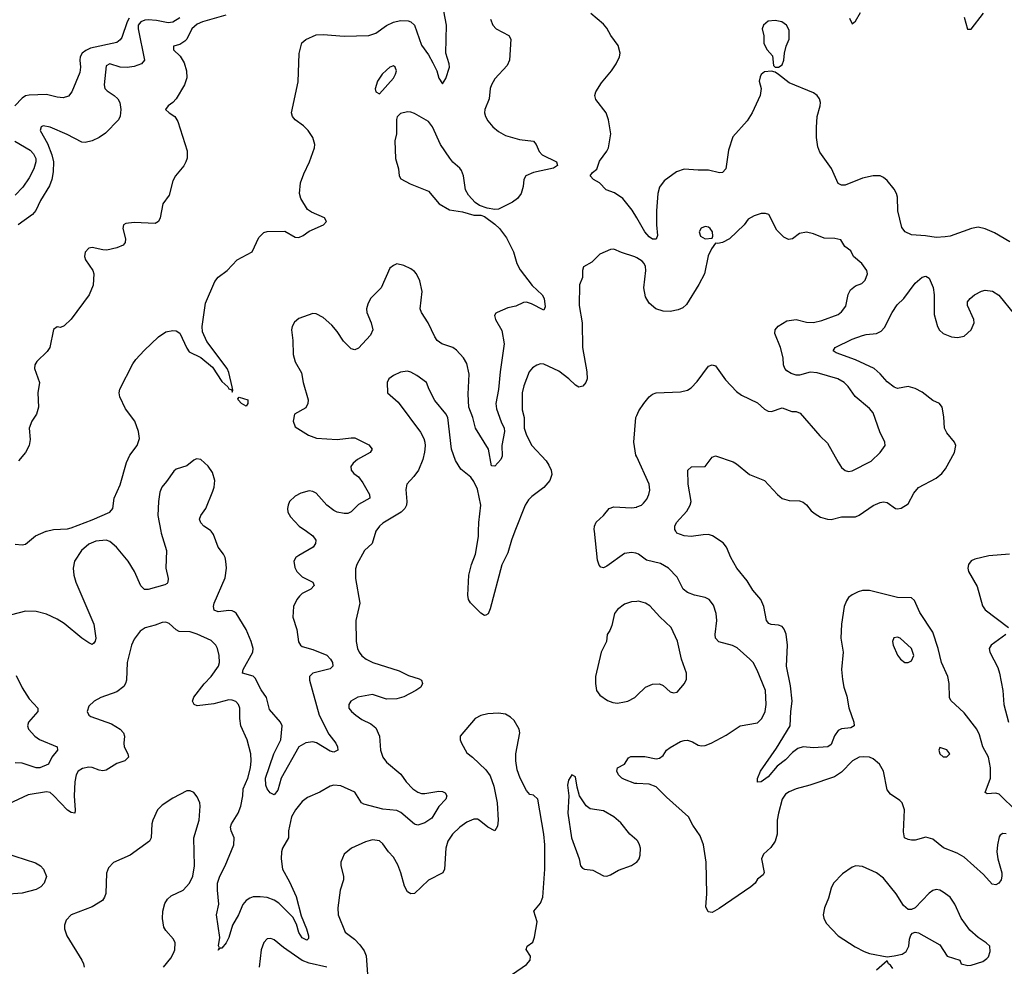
# Model space of a CAD drawing. Header units: inches. Extents: x 1771504 to 1971212, y 471788 to 643615.
# Tile 196 of 256: x 1786476 to 1792099, y 607516 to 612922. Entities that reach past the tile are written whole.
import ezdxf

# ---------------------------------------------------------------- set-up
doc = ezdxf.new("R2010")
doc.units = ezdxf.units.IN
doc.header["$MEASUREMENT"] = 0
for name, color, linetype in [('B7680', 7, 'Continuous'), ('B7681', 7, 'Continuous'), ('B7690', 7, 'Continuous'), ('B7691', 7, 'Continuous')]:
    doc.layers.add(name, color=color, linetype=linetype)

msp = doc.modelspace()

# ---------------------------------------------------------------- linework, layer by layer
at = {"layer": 'B7680', "color": 5}
for points, elevation in [([(1788509.7, 610000), (1788489.3, 609930.7), (1788444.4, 609890), (1788402, 609810), (1788394.6, 609785.4), (1788394, 609730), (1788419, 609590), (1788396, 609490), (1788397.4, 609370), (1788405.7, 609330), (1788414.9, 609310), (1788429.4, 609289.4), (1788454.4, 609270), (1788493, 609250), (1788642.8, 609202.8), (1788697.2, 609177.2), (1788758, 609158), (1788770.7, 609150), (1788777.3, 609130), (1788767.3, 609110), (1788739.1, 609090), (1788670, 609054.5), (1788630, 609043.5), (1788570, 609041.5), (1788490, 609068.8), (1788407.6, 609052.4), (1788368, 609030), (1788356.3, 609010), (1788356.3, 608990), (1788370.6, 608970), (1788395.5, 608950), (1788430, 608926), (1788480.5, 608900.5), (1788510, 608877.1), (1788530.2, 608830.2), (1788536.9, 608750), (1788550.2, 608710), (1788570, 608682.2), (1788653.4, 608613.4), (1788682.8, 608570), (1788721.3, 608530), (1788750, 608510.2), (1788770, 608503.2), (1788790, 608501.7), (1788870, 608516.5), (1788890, 608513.8), (1788906, 608506), (1788915.8, 608490), (1788908.8, 608470), (1788870, 608427.8), (1788830, 608362), (1788790, 608334.4), (1788750, 608321.1), (1788730, 608328.3), (1788653.3, 608393.3), (1788630, 608404.6), (1788550, 608413.3), (1788442.3, 608442.3), (1788428.7, 608450), (1788389.7, 608510), (1788310, 608546.8), (1788270, 608551), (1788250, 608545.4), (1788190, 608511.1), (1788120.2, 608479.8), (1788090, 608456.2), (1788052, 608410), (1788028.7, 608370), (1788010.4, 608290), (1788010.5, 608250), (1787977.8, 608190), (1787971.5, 608170), (1787969.2, 608129.2), (1787976.5, 608070), (1788017.6, 607997.6), (1788054.3, 607914.3), (1788084.3, 607804.3), (1788114.7, 607730), (1788125.7, 607690), (1788125.8, 607674.2), (1788115.4, 607664.6), (1788090, 607678.9), (1788070, 607709.6), (1788056.2, 607756.2), (1788036.7, 607796.7), (1787956.2, 607876.2), (1787930, 607893.2), (1787890, 607907.8), (1787850, 607913), (1787810, 607911.7), (1787790, 607905.6), (1787770, 607892.3), (1787751.3, 607868.7), (1787725.7, 607810), (1787691.4, 607750), (1787670, 607680.7), (1787655.9, 607650), (1787630, 607618.4), (1787620.5, 607619.5), (1787610, 607608.7), (1787618, 607622), (1787612.3, 607632.3), (1787618.9, 607681.1), (1787599.8, 607810), (1787613.4, 607870), (1787605.7, 607950), (1787606.6, 607990), (1787618.9, 608030), (1787649.2, 608090), (1787699.2, 608210), (1787700.2, 608250), (1787682.9, 608290), (1787679.8, 608310), (1787684.9, 608330), (1787722.9, 608390), (1787739.5, 608430), (1787751.2, 608490), (1787751.5, 608530), (1787778.5, 608590), (1787793.9, 608650), (1787798.9, 608690), (1787795.8, 608730), (1787774.7, 608810), (1787739.1, 608890), (1787732.4, 608930), (1787733.7, 608990), (1787725.6, 609010), (1787710, 609027.3), (1787690, 609035.4), (1787670, 609036.8), (1787584.4, 609015.6), (1787490, 609003.8), (1787471.8, 609011.8), (1787462.9, 609030), (1787470, 609052.8), (1787530, 609128.5), (1787569, 609170), (1787610.8, 609230), (1787616.4, 609250), (1787616, 609290), (1787606.6, 609330), (1787595.8, 609350), (1787570, 609376.3), (1787490, 609413.3), (1787450, 609425.7), (1787387.4, 609427.4), (1787370, 609436.9), (1787330, 609473.6), (1787310, 609480.7), (1787290, 609479.5), (1787250, 609463.6), (1787191.8, 609448.2), (1787163.8, 609430), (1787130, 609383.7), (1787114.6, 609350), (1787089.1, 609250), (1787085.3, 609150), (1787080.3, 609130), (1787070, 609113.6), (1787030, 609083.9), (1786938.8, 609050), (1786901, 609030), (1786870, 609002), (1786862, 608970), (1786870.8, 608950), (1786881.7, 608941.7), (1787000.5, 608900.5), (1787050, 608870.3), (1787068.7, 608850), (1787074.3, 608830), (1787070.3, 608790), (1787072.9, 608770), (1787092.9, 608730), (1787097, 608710), (1787076.3, 608690), (1787030, 608674.2), (1786970, 608635.5), (1786950, 608632.3), (1786930, 608635.9), (1786890, 608651.3), (1786870, 608653.8), (1786833.9, 608646.1), (1786810, 608631), (1786797.8, 608610), (1786790.1, 608569.9), (1786786.3, 608490), (1786793.1, 608406.9), (1786790.3, 608389.7), (1786770, 608394.3), (1786750, 608407.7), (1786670, 608492.1), (1786650, 608508.2), (1786630, 608512.6), (1786525.2, 608494.8), (1786410, 608442.2)], 540), ([(1787281.7, 610000), (1787283.5, 609990), (1787315, 609890), (1787310.2, 609790), (1787324.6, 609730), (1787322.9, 609710), (1787317.6, 609702.4), (1787305.7, 609694.3), (1787210, 609667.2), (1787188.6, 609668.6), (1787167.7, 609687.7), (1787131.1, 609770), (1787096, 609830), (1787028.6, 609910), (1786990, 609942.4), (1786970, 609949.8), (1786910, 609944.3), (1786870, 609927.5), (1786828.5, 609890), (1786789.1, 609830), (1786780.7, 609790), (1786784.5, 609750), (1786795.9, 609710), (1786900.2, 609470), (1786910.2, 609390), (1786907.4, 609372.6), (1786899.6, 609360.4), (1786890, 609353.6), (1786870, 609362.3), (1786830, 609389), (1786730, 609472.7), (1786690, 609498.2), (1786630, 609526.4), (1786570, 609541.4), (1786510, 609543.1), (1786430, 609523)], 520), ([(1786450, 609926.1), (1786490, 609922.4), (1786510, 609927.3), (1786566.4, 609973.6), (1786626.3, 610000)], 480), ([(1788114.4, 610000), (1788150, 609974.9), (1788167.4, 609950), (1788166, 609930), (1788152, 609910), (1788070, 609861.7), (1788054, 609850), (1788041.1, 609830), (1788046.6, 609793.4), (1788058.9, 609770), (1788090, 609740.7), (1788150.3, 609710), (1788157.6, 609690), (1788138, 609670), (1788090, 609643.9), (1788073.1, 609630), (1788059.5, 609610), (1788039.5, 609570), (1788035.3, 609510), (1788058.8, 609438.8), (1788068.9, 609368.9), (1788080.3, 609350), (1788090, 609341.7), (1788150, 609325.2), (1788230, 609292.4), (1788251.3, 609270), (1788261.7, 609250), (1788264.4, 609230), (1788250, 609214), (1788150.2, 609189.8), (1788131.8, 609170), (1788131.3, 609150), (1788186.9, 608950), (1788241.4, 608841.4), (1788281.3, 608790), (1788290.3, 608770), (1788292.4, 608750), (1788270, 608739.6), (1788250, 608743.5), (1788171.3, 608791.3), (1788150, 608798.2), (1788110, 608791.9), (1788070.3, 608770), (1787968.8, 608590), (1787950, 608521.6), (1787930, 608495.3), (1787906, 608506), (1787888.7, 608528.7), (1787881.2, 608550), (1787880.4, 608590), (1787927.4, 608730), (1787967.5, 608810), (1787974.8, 608890), (1787966.3, 608910), (1787901.8, 608981.8), (1787885.4, 609050), (1787854.9, 609094.9), (1787821.2, 609161.2), (1787810, 609172.9), (1787748.3, 609190), (1787752.8, 609210), (1787806.8, 609310), (1787808.7, 609330), (1787798.5, 609370), (1787770, 609439.8), (1787711.6, 609531.6), (1787700.8, 609540.8), (1787690, 609546.8), (1787670, 609548.1), (1787610, 609540.6), (1787586.8, 609550), (1787582.3, 609570), (1787586.9, 609590), (1787650, 609734), (1787656.5, 609790), (1787653.6, 609830), (1787649.8, 609850), (1787639.2, 609870), (1787609.9, 609909.9), (1787582.7, 609982.7), (1787569, 610000)], 520), ([(1789304, 610000), (1789284.3, 609950), (1789263.8, 609876.2), (1789230, 609809.5), (1789163.4, 609556.6), (1789151.2, 609528.8), (1789138, 609522), (1789130, 609519.7), (1789110, 609533), (1789050.8, 609590.8), (1789039.7, 609610), (1789034.6, 609634.6), (1789040.7, 609750), (1789056.8, 609810), (1789079.5, 609870), (1789095.9, 609970), (1789096.7, 610000)], 540), ([(1790000, 609872.9), (1789994.6, 609874.6), (1789970, 609878.6), (1789930, 609872.4), (1789830, 609801.1), (1789810, 609792), (1789795.1, 609795.1), (1789786, 609806), (1789775.8, 609835.8), (1789758.3, 610000)], 540), ([(1790000, 609599.8), (1789970, 609598), (1789930, 609583.5), (1789890, 609554), (1789872.9, 609530), (1789858.5, 609461.5), (1789847.1, 609432.9), (1789830.7, 609410), (1789828, 609370), (1789797.1, 609310), (1789764.9, 609170), (1789764, 609130), (1789770.7, 609090.7), (1789790, 609064.7), (1789833.4, 609033.4), (1789862.5, 609022.5), (1789890, 609019.1), (1789930, 609026), (1789950, 609030.4), (1789988.2, 609051.8), (1790000, 609063)], 560), ([(1786456.8, 609176.8), (1786490, 609106.7), (1786530, 609043.8), (1786579.5, 608990), (1786579.5, 608970), (1786526, 608910), (1786520.9, 608890), (1786526.3, 608870), (1786562.3, 608830), (1786590, 608811.1), (1786690.5, 608770), (1786692.7, 608750), (1786658.9, 608710), (1786641.3, 608670), (1786590.6, 608650), (1786570, 608648.7), (1786490, 608675.6), (1786450, 608678.3)], 520), ([(1789289.7, 607470.3), (1789370, 607525.5), (1789391.8, 607550), (1789392.8, 607572.8), (1789369.3, 607610.7), (1789374, 607630), (1789405.6, 607654.4), (1789417, 607683), (1789431.1, 607770), (1789411.6, 607830), (1789450, 607877.1), (1789463.5, 607910), (1789475.8, 608070), (1789475.6, 608210), (1789469.7, 608269.7), (1789434.7, 608470), (1789410, 608494), (1789390, 608497), (1789370, 608519.3), (1789335.1, 608590), (1789317.7, 608637.7), (1789309.6, 608690), (1789309.6, 608730), (1789333.2, 608850), (1789329.2, 608870), (1789299.6, 608919.6), (1789278.7, 608938.7), (1789250, 608955.1), (1789210, 608961.6), (1789150, 608957.6), (1789110, 608947.6), (1789077.3, 608930), (1788991.3, 608830), (1788991, 608810), (1788998.8, 608790), (1789030, 608734.8), (1789062.8, 608710), (1789137.7, 608637.7), (1789163.1, 608603.1), (1789184.7, 608544.7), (1789202.3, 608450), (1789208.7, 608350), (1789204.7, 608315.3), (1789190, 608289.4), (1789150, 608309.6), (1789100.9, 608350), (1789090, 608355.4), (1789070, 608356), (1789030, 608339.1), (1788990.4, 608310), (1788947.4, 608270), (1788920.9, 608230), (1788910.3, 608190), (1788902, 608070), (1788892.4, 608050), (1788810, 608007.6), (1788730, 607932.3), (1788710, 607928.7), (1788690, 607941.2), (1788673.7, 607973.7), (1788653.5, 608050), (1788636, 608096), (1788610, 608139.5), (1788582, 608170), (1788550, 608216), (1788530, 608232), (1788490, 608237.6), (1788450, 608227.3), (1788371, 608190), (1788330, 608155.3), (1788310.7, 608110), (1788310.6, 608090), (1788325.5, 608030), (1788325.5, 608010), (1788306, 607950), (1788292.7, 607850), (1788294.4, 607810), (1788335.5, 607710), (1788387.3, 607670), (1788418.7, 607638.7), (1788443.7, 607603.7), (1788455.3, 607575.3), (1788462.6, 607470)], 560), ([(1790000, 608559.4), (1789990, 608559.8), (1789930, 608582.3), (1789914.5, 608590), (1789895.1, 608610), (1789886, 608630), (1789889.2, 608650), (1789929.6, 608670.4), (1789953.8, 608706.2), (1789966.5, 608713.5), (1790000, 608714)], 540), ([(1790000, 608235.7), (1789960.9, 608270), (1789910, 608335.1), (1789869.4, 608370), (1789810, 608403.6), (1789734.8, 608414.8), (1789711.8, 608431.8), (1789673.2, 608490), (1789659, 608539), (1789650, 608598), (1789630, 608608.7), (1789610, 608578), (1789604, 608550), (1789611.3, 608490), (1789606.8, 608390), (1789628.2, 608250), (1789670.7, 608130), (1789678.8, 608090), (1789690, 608076), (1789702, 608070), (1789750, 608065.5), (1789810, 608032.7), (1789830, 608030.5), (1789850, 608038), (1789895.4, 608064.6), (1789970, 608090.5), (1789999.5, 608110), (1790000, 608110.7)], 560), ([(1787297.2, 607510), (1787338.5, 607561.5), (1787355.1, 607590), (1787361.6, 607610), (1787364.5, 607650), (1787355.1, 607670), (1787310, 607719.5), (1787299.5, 607739.5), (1787291.2, 607788.8), (1787294.3, 607830), (1787305.4, 607874.6), (1787320.1, 607899.9), (1787341.3, 607918.7), (1787410, 607950.5), (1787446, 607990), (1787465.4, 608030), (1787474.7, 608090), (1787469.8, 608250.2), (1787500.7, 608350), (1787507.3, 608430), (1787504.5, 608450), (1787490, 608484), (1787470, 608509.2), (1787450, 608517.2), (1787430, 608517.2), (1787350, 608475.1), (1787290, 608436), (1787262.8, 608410), (1787236.3, 608350), (1787230.6, 608330), (1787227.7, 608250), (1787217.3, 608230), (1787107.3, 608150), (1787011.3, 608108.7), (1786982.5, 608077.5), (1786971.7, 608048.3), (1786967.8, 607932.3), (1786960.3, 607910), (1786948, 607892), (1786890, 607856), (1786770.7, 607810), (1786741.4, 607778.6), (1786732.7, 607750), (1786732.7, 607730), (1786744.9, 607690), (1786830.4, 607550), (1786840.4, 607530), (1786843.8, 607510)], 560), ([(1786390, 608164.2), (1786566.8, 608106.8), (1786594, 608090), (1786612, 608070), (1786628.4, 608028.4), (1786615.6, 607990), (1786597, 607970), (1786570, 607955.1), (1786490, 607933.6), (1786390, 607925.7)], 540), ([(1788230, 607510.4), (1788130, 607532.8), (1788088.6, 607548.6), (1787982.2, 607622.2), (1787930, 607666), (1787910, 607674), (1787890, 607671.8), (1787870, 607652.3), (1787854.9, 607610), (1787843.6, 607510)], 560)]:
    msp.add_lwpolyline(points, dxfattribs=dict(at, elevation=elevation))
at = {"layer": 'B7681', "color": 5}
for points, elevation in [([(1787100.5, 612930), (1787090.6, 612910), (1787058.9, 612821.1), (1787050, 612807.7), (1787030, 612792.2), (1786880.4, 612759.6), (1786853.1, 612746.9), (1786833.1, 612730), (1786821.4, 612710), (1786818.7, 612690), (1786823.1, 612650), (1786819.8, 612620.2), (1786774.3, 612510), (1786755.2, 612484.8), (1786724.7, 612475.3), (1786690, 612479), (1786630, 612494.4), (1786530, 612491), (1786510, 612486.5), (1786490, 612474.2), (1786449, 612430)], 540), ([(1787390, 612931.9), (1787350, 612907.4), (1787323.3, 612903.3), (1787257.5, 612917.5), (1787210, 612920.4), (1787190, 612918.8), (1787167.1, 612910), (1787152.4, 612890), (1787151.7, 612870), (1787188.5, 612691.5), (1787172.3, 612670), (1787130, 612655.6), (1787090, 612648.7), (1787050, 612650.8), (1786990, 612670.1), (1786970, 612658.7), (1786957.9, 612550), (1786962.2, 612530), (1786975.4, 612515.4), (1787015.9, 612490), (1787036.8, 612470), (1787048, 612450), (1787054.1, 612410), (1787049.2, 612370.8), (1787040.8, 612350), (1786966, 612274), (1786930, 612249.3), (1786890, 612230.2), (1786850, 612221.6), (1786830, 612223.5), (1786746.5, 612266.5), (1786650, 612308.4), (1786610, 612314.9), (1786599.5, 612310), (1786592.8, 612290), (1786635, 612215), (1786659.5, 612150), (1786668.2, 612110), (1786667.4, 612052.6), (1786660.5, 612010), (1786646.6, 611973.4), (1786595, 611890), (1786567.9, 611832.1), (1786550, 611809), (1786466.6, 611750)], 520), ([(1787653, 612947), (1787519.3, 612910), (1787490, 612897), (1787458.9, 612870), (1787430, 612811.3), (1787419.8, 612800.2), (1787390, 612780.3), (1787353.6, 612770), (1787354, 612750), (1787393.2, 612713.2), (1787414.7, 612674.7), (1787429.4, 612630), (1787429.9, 612590), (1787417.8, 612550), (1787370, 612470.6), (1787350, 612448.9), (1787323.7, 612430), (1787309, 612410), (1787328.8, 612390), (1787361.8, 612370), (1787379.7, 612339.7), (1787432.8, 612172.8), (1787431.8, 612131.8), (1787424.6, 612110), (1787412.6, 612087.4), (1787365.9, 612030), (1787350, 612002.6), (1787330, 611920.5), (1787293, 611870), (1787277.4, 611790), (1787269.3, 611770), (1787250, 611757.1), (1787130, 611764.6), (1787081.7, 611758.3), (1787069.5, 611750), (1787064.2, 611730), (1787079.5, 611670), (1787079.3, 611650), (1787066.6, 611633.4), (1787030, 611619.1), (1786973.4, 611606.6), (1786950, 611606.7), (1786890, 611620.4), (1786870, 611617.1), (1786850, 611594), (1786846, 611570), (1786852.6, 611550), (1786893.7, 611490), (1786899.7, 611470), (1786894.7, 611405.2), (1786873, 611350), (1786770, 611211.4), (1786730, 611172.7), (1786710, 611164.9), (1786690, 611167), (1786670, 611153.4), (1786647.3, 611050), (1786633.2, 611026.8), (1786573.7, 610970), (1786561.6, 610950), (1786560.9, 610930), (1786589.6, 610850), (1786578.7, 610790), (1786583.7, 610710), (1786572.3, 610670), (1786546, 610630), (1786529.3, 610590), (1786536.5, 610523.5), (1786529.3, 610490.7), (1786509, 610450), (1786470, 610402.8)], 480), ([(1786626.3, 610000), (1786630, 610001.6), (1786670, 610011.2), (1786750, 610014.9), (1786770, 610020.1), (1786890, 610065.6), (1786990.2, 610110), (1787007.6, 610130), (1787015.6, 610190), (1787050, 610265.6), (1787086.2, 610393.8), (1787105.9, 610434.1), (1787147.3, 610490), (1787159.9, 610530), (1787155.4, 610570), (1787134.1, 610630), (1787079.8, 610699.8), (1787047.4, 610767.4), (1787044.3, 610790), (1787047.9, 610812.1), (1787122.6, 610957.4), (1787139.2, 610980.8), (1787186.5, 611033.5), (1787269.7, 611110.3), (1787310, 611139), (1787350, 611147.4), (1787370, 611144.9), (1787390, 611131.5), (1787430, 611045.1), (1787444.7, 611024.7), (1787510, 610991.9), (1787577.9, 610937.9), (1787630, 610855.9), (1787664.3, 610824.3), (1787670, 610813.3), (1787687.2, 610807.2), (1787690, 610795.3), (1787693.5, 610806.5), (1787690, 610824.7), (1787670, 610906.8), (1787660.3, 610930), (1787544.3, 611084.3), (1787519.5, 611139.5), (1787518.6, 611170), (1787537, 611303), (1787590, 611427.4), (1787609.3, 611450.7), (1787661.8, 611490), (1787718.5, 611550), (1787803.3, 611596.7), (1787842.5, 611677.5), (1787870, 611706.6), (1787890, 611712.6), (1787990, 611714.5), (1788050, 611680.7), (1788070, 611678.9), (1788095, 611690), (1788130, 611714), (1788210.2, 611749.8), (1788228.2, 611770), (1788216.4, 611790), (1788142.1, 611822.1), (1788118.9, 611838.9), (1788080.9, 611900.9), (1788073.2, 611930), (1788079.1, 611990), (1788098.4, 612041.6), (1788131.7, 612110), (1788160.2, 612190), (1788161.2, 612210), (1788149.3, 612250), (1788124, 612290), (1788096.7, 612316.7), (1788049.1, 612350), (1788034, 612370), (1788027.9, 612390), (1788067.1, 612567.1), (1788071.4, 612728.6), (1788087.4, 612790), (1788110, 612809.7), (1788170, 612836.5), (1788210, 612837.8), (1788328.4, 612828.4), (1788470, 612832.3), (1788510, 612846), (1788570, 612889.1), (1788610, 612907.2), (1788650, 612917.1), (1788695.5, 612915.5), (1788710.6, 612910.6), (1788731.4, 612891.4), (1788770, 612775.8), (1788810, 612721.4), (1788835.7, 612675.7), (1788858.8, 612630), (1788870, 612587.3), (1788890, 612555.6), (1788910, 612586), (1788930.1, 612650), (1788928.4, 612670), (1788909, 612730), (1788914.2, 612890), (1788898.3, 612970)], 480), ([(1789164.5, 612924.5), (1789177.6, 612890), (1789198, 612870), (1789270, 612832.4), (1789280.3, 612810), (1789273.7, 612690), (1789259.3, 612660.7), (1789190, 612584), (1789170.2, 612550), (1789163.8, 612530), (1789158, 612470), (1789133.2, 612410), (1789131.1, 612390), (1789136.3, 612370), (1789150, 612343.6), (1789178.5, 612310), (1789210, 612283.9), (1789250, 612260.7), (1789330, 612236.9), (1789410, 612227.4), (1789426.3, 612210), (1789443.6, 612170), (1789460.3, 612150), (1789541, 612110), (1789547.3, 612090), (1789525.5, 612074.5), (1789410.2, 612049.8), (1789366, 612030), (1789354.9, 612010), (1789351.5, 611970), (1789340.2, 611930), (1789318.7, 611901.3), (1789290, 611880.4), (1789210, 611840.4), (1789190, 611838.7), (1789146.2, 611846.2), (1789101.1, 611861.1), (1789077.4, 611877.4), (1789039.3, 611919.3), (1789021.5, 611950), (1789010.9, 612030.9), (1788999.8, 612059.8), (1788990, 612073.6), (1788948.9, 612108.9), (1788931.8, 612131.8), (1788879.8, 612210), (1788833.4, 612310), (1788810, 612340.4), (1788730, 612386.3), (1788710, 612394.3), (1788690, 612395.8), (1788650, 612386), (1788632.3, 612367.7), (1788627.1, 612352.9), (1788628.2, 612270), (1788617.6, 612230), (1788623.1, 612130), (1788640.3, 612070), (1788643.8, 612030), (1788652.4, 612012.4), (1788705.5, 611985.5), (1788810, 611943.6), (1788871.8, 611870), (1788930, 611835.6), (1789004.9, 611824.9), (1789070, 611806), (1789110, 611806), (1789130, 611797.1), (1789190, 611754.4), (1789215.8, 611730), (1789255.6, 611675.6), (1789295.8, 611595.8), (1789315, 611530), (1789333.5, 611493.5), (1789403.1, 611403.1), (1789459.6, 611350), (1789471.3, 611330), (1789477.4, 611282.6), (1789470, 611263.7), (1789399.8, 611299.8), (1789370, 611308.7), (1789352.5, 611307.5), (1789310, 611285.7), (1789264.2, 611275.8), (1789202, 611250), (1789194.4, 611245.6), (1789188.1, 611231.9), (1789194, 611210), (1789230, 611146.8), (1789243.5, 611070), (1789219.1, 610910), (1789210.1, 610810), (1789195.4, 610730), (1789199.8, 610699.8), (1789225.1, 610625.1), (1789242.6, 610590), (1789245.3, 610570), (1789230.2, 610490), (1789231.6, 610428.4), (1789223.8, 610410), (1789190, 610372.7), (1789170, 610373.2), (1789153.1, 610470), (1789079.8, 610590), (1789064.1, 610650), (1789041.1, 610710), (1789036.6, 610783.4), (1789042.6, 610897.4), (1789030, 610957.7), (1789010.3, 610990.3), (1788970, 611035), (1788949.6, 611050), (1788887.2, 611070), (1788860.7, 611090), (1788846.2, 611110), (1788808.6, 611190), (1788771.1, 611250), (1788763.9, 611270), (1788774, 611370), (1788762, 611430), (1788741.7, 611470), (1788730, 611484.7), (1788710, 611498.3), (1788670, 611518.7), (1788630, 611527.3), (1788610, 611518.4), (1788590, 611502), (1788539.6, 611390), (1788480.2, 611330), (1788463.4, 611296.6), (1788457.1, 611270), (1788458.4, 611250), (1788483.6, 611190), (1788492.3, 611150), (1788479.5, 611120.5), (1788410, 611046.6), (1788390, 611037.4), (1788370, 611042), (1788326, 611086), (1788290, 611141.3), (1788258.3, 611178.3), (1788210, 611220.7), (1788170, 611242.9), (1788150, 611243.6), (1788070, 611216.3), (1788045.5, 611194.5), (1788032.2, 611170), (1788028.9, 611150), (1788035.6, 611090), (1788037.2, 611010), (1788050, 610968), (1788084.9, 610904.9), (1788094.7, 610850), (1788123.2, 610750), (1788121.8, 610730), (1788110, 610705.1), (1788046, 610670), (1788038.7, 610630), (1788050, 610597.3), (1788125.5, 610550), (1788172, 610532), (1788290, 610524.8), (1788370, 610534.7), (1788390, 610533.2), (1788470, 610493.1), (1788488.4, 610470), (1788477.1, 610450), (1788405.7, 610410), (1788381.1, 610390), (1788367.9, 610370), (1788369, 610350), (1788384.9, 610330), (1788410.6, 610310.6), (1788436.3, 610276.3), (1788473.2, 610210), (1788475.3, 610190), (1788410, 610152.4), (1788370, 610112), (1788350, 610102.7), (1788330, 610102.4), (1788290, 610109.8), (1788270, 610118.8), (1788230, 610148.6), (1788170, 610217.1), (1788150, 610227.1), (1788130, 610230.6), (1788081.6, 610218.4), (1788050, 610201.4), (1788017.8, 610170), (1788009, 610150), (1788005.3, 610130), (1788007.8, 610110), (1788022.6, 610082.6), (1788071.7, 610030), (1788114.4, 610000)], 520), ([(1790000, 611790.6), (1789974.7, 611834.7), (1789920.3, 611900.3), (1789873.4, 611933.4), (1789825.2, 611950), (1789787, 611990), (1789753.2, 612010), (1789733.2, 612030), (1789747, 612050), (1789771.1, 612068.9), (1789786.7, 612113.3), (1789830, 612171), (1789838.4, 612190), (1789851.5, 612270), (1789838.7, 612350), (1789825.6, 612390), (1789766.8, 612466.8), (1789759.7, 612490), (1789765.4, 612510), (1789799.5, 612560.5), (1789856.1, 612630), (1789882.4, 612670), (1789901.6, 612710), (1789905, 612730), (1789894.1, 612774.1), (1789851.4, 612831.4), (1789830, 612873.6), (1789810, 612896.3), (1789737.4, 612957.4)], 520), ([(1786449.1, 612229.1), (1786536, 612176), (1786555.8, 612155.8), (1786567.6, 612130), (1786567.9, 612110), (1786556.1, 612070), (1786530, 612019.1), (1786493.9, 611966.1), (1786450, 611919.8)], 540), ([(1790000, 611561.9), (1789990, 611568.4), (1789912.6, 611592.6), (1789870, 611612.3), (1789850, 611609.4), (1789790, 611583.7), (1789743.4, 611536.6), (1789696, 611510), (1789690.7, 611490), (1789690.5, 611449.5), (1789672.8, 611407.2), (1789670.5, 611290.5), (1789688.9, 611190), (1789690.4, 611049.6), (1789715.3, 610910), (1789716, 610870), (1789708.5, 610850), (1789691.3, 610828.7), (1789670, 610823.6), (1789650, 610835.1), (1789612.6, 610870), (1789554.2, 610914.3), (1789470, 610954.3), (1789450, 610956.3), (1789430, 610949.6), (1789405.4, 610934.6), (1789386.3, 610910), (1789354.7, 610830), (1789345.6, 610790), (1789345.7, 610694.3), (1789356.9, 610650), (1789356.8, 610590), (1789370.2, 610550), (1789401.5, 610490), (1789482.4, 610402.4), (1789498.6, 610378.6), (1789511.6, 610350), (1789514.8, 610325.2), (1789502.8, 610290), (1789470.3, 610250), (1789400.3, 610199.7), (1789380.9, 610179.1), (1789363.2, 610150), (1789304, 610000)], 540), ([(1789096.7, 610000), (1789098, 610050), (1789109.2, 610150), (1789090, 610240.5), (1789070, 610285.1), (1789052, 610310), (1788995.7, 610355.7), (1788964.7, 610404.7), (1788942.7, 610470), (1788920.4, 610650), (1788910, 610671.3), (1788847.7, 610747.7), (1788814.5, 610810), (1788799, 610850), (1788744, 610890), (1788710, 610909.3), (1788690, 610915.1), (1788650, 610909.6), (1788610, 610889.6), (1788584.4, 610870), (1788574.9, 610850), (1788576.3, 610790), (1788638.2, 610738.2), (1788765.9, 610565.9), (1788784.2, 610530), (1788788.9, 610510), (1788792.2, 610487.8), (1788788.7, 610451.3), (1788778.4, 610410), (1788752.7, 610350), (1788727.1, 610312.9), (1788687.2, 610270), (1788681.5, 610238.5), (1788687.2, 610170), (1788684.7, 610150), (1788675.6, 610130), (1788655.3, 610110), (1788550, 610046.4), (1788530.1, 610029.9), (1788510, 610000.9), (1788509.7, 610000)], 540), ([(1790000, 610426.2), (1789995.7, 610435.7), (1789982.9, 610510), (1789994.8, 610650), (1790000, 610662.1)], 540), ([(1787569, 610000), (1787565, 610005), (1787527.6, 610030), (1787510, 610047.6), (1787502.4, 610070), (1787509.6, 610090), (1787539.2, 610130), (1787579.5, 610230), (1787587.5, 610252.5), (1787589.6, 610290), (1787576.3, 610336.3), (1787552.2, 610372.2), (1787510, 610409.6), (1787486.7, 610413.3), (1787470, 610407), (1787430, 610374), (1787370, 610355.1), (1787356.1, 610343.9), (1787315.1, 610284.9), (1787287, 610253), (1787276.4, 610223.6), (1787267.9, 610170), (1787265.2, 610090), (1787281.7, 610000)], 520), ([(1789758.3, 610000), (1789757.3, 610010), (1789759.1, 610030), (1789768.3, 610051.7), (1789809.7, 610090), (1789841.6, 610130), (1789870, 610139), (1789970, 610134.7), (1790000, 610138.8)], 540)]:
    msp.add_lwpolyline(points, dxfattribs=dict(at, elevation=elevation))
for points, elevation in [([(1788610, 612657.6), (1788590, 612651.1), (1788570, 612634.3), (1788546, 612610), (1788519.5, 612570), (1788506.6, 612526.6), (1788510.7, 612510.7), (1788530, 612498), (1788610, 612588.9), (1788621.7, 612610), (1788627.8, 612630), (1788620.9, 612650)], 520), ([(1787770, 610715.1), (1787742.9, 610730), (1787724.2, 610750), (1787722.5, 610757.5), (1787730, 610766), (1787778.4, 610750), (1787779.5, 610730)], 480)]:
    msp.add_lwpolyline(points, close=True, dxfattribs=dict(at, elevation=elevation))
at = {"layer": 'B7690', "color": 5}
for points, elevation in [([(1792170, 608399.8), (1792070, 608498.5), (1792050, 608503.9), (1792001.6, 608501.6), (1791990, 608509.2), (1792020.4, 608590), (1792020.6, 608650), (1792008.2, 608710), (1791975.7, 608770), (1791957.3, 608837.3), (1791941.8, 608870), (1791870, 608962.8), (1791793.4, 609033.4), (1791786.2, 609050), (1791785, 609130), (1791776.6, 609170), (1791740.8, 609250), (1791721.8, 609330), (1791690, 609423.1), (1791617.2, 609537.2), (1791585.3, 609605.3), (1791570, 609620.4), (1791490, 609621.4), (1791330, 609661.2), (1791290, 609661.9), (1791264.8, 609655.2), (1791230, 609637.8), (1791210, 609621.7), (1791197.2, 609602.8), (1791184.8, 609570), (1791168.7, 609470), (1791165.5, 609390), (1791179.3, 609310), (1791170.2, 609210), (1791174.1, 609154.1), (1791182, 609110), (1791199.1, 609059.1), (1791211.7, 608991.7), (1791238.9, 608910), (1791241.6, 608890), (1791222, 608878), (1791170, 608871.1), (1791150, 608862), (1791128.4, 608831.6), (1791110, 608781.6), (1791091.6, 608768.4), (1791010, 608763.6), (1790950, 608769), (1790920.6, 608759.4), (1790890, 608736.1), (1790850, 608694.2), (1790801.2, 608658.8), (1790750, 608598.5), (1790710, 608569.6), (1790690, 608568), (1790689.2, 608589.2), (1790707.1, 608630), (1790797.7, 608762.3), (1790876.7, 608890), (1790879.9, 608970), (1790887.6, 609030), (1790877.2, 609117.2), (1790855.2, 609230), (1790860.8, 609350), (1790852.5, 609412.5), (1790841.8, 609441.8), (1790830, 609456.9), (1790810, 609464), (1790767.6, 609467.6), (1790754.3, 609474.3), (1790740.7, 609490), (1790726.6, 609570), (1790708.3, 609610), (1790663.5, 609663.5), (1790630, 609717.2), (1790570.8, 609790), (1790536.9, 609850), (1790512.8, 609910), (1790493.4, 609933.4), (1790433.5, 609973.5), (1790410, 609981.1), (1790379.2, 609980.8), (1790310, 609969.7), (1790270, 609975.1), (1790229.4, 609990), (1790223.7, 610000)], 520), ([(1790000, 608714), (1790045.3, 608714.7), (1790110, 608700.2), (1790130, 608705.2), (1790150, 608720.3), (1790170.8, 608749.2), (1790190, 608765.7), (1790250, 608799.5), (1790270, 608806), (1790290, 608806.3), (1790317.6, 608797.6), (1790350, 608779.5), (1790370, 608774), (1790390, 608777), (1790425.2, 608790), (1790510, 608836.4), (1790590, 608888.7), (1790690, 608907), (1790715.1, 608930), (1790734, 608970), (1790738.3, 609010), (1790734.7, 609090), (1790687, 609207), (1790664.2, 609250), (1790646, 609270), (1790573.8, 609333.8), (1790547.1, 609347.1), (1790469.2, 609369.2), (1790449.9, 609389.9), (1790447.2, 609410), (1790457.7, 609490), (1790454.2, 609530), (1790438.3, 609578.3), (1790414, 609610), (1790390, 609621.8), (1790330, 609634.4), (1790289.6, 609650), (1790266, 609670), (1790230, 609738.7), (1790180.5, 609790), (1790135.6, 609815.6), (1790055.7, 609835.7), (1790010, 609869.7), (1790000, 609872.9)], 540), ([(1792129.7, 609869.7), (1792010, 609860.4), (1791930, 609841.4), (1791910, 609831.9), (1791893.8, 609810), (1791890.3, 609790), (1791894.9, 609770), (1791944.8, 609684.8), (1791975.1, 609575.1), (1791990, 609550.7), (1792122.8, 609450)], 520), ([(1790000, 609063), (1790049.3, 609110), (1790090, 609126.4), (1790130, 609128), (1790150, 609119.1), (1790190, 609083.8), (1790210, 609077.6), (1790230, 609082), (1790273.6, 609130), (1790283.9, 609156.1), (1790283.6, 609190), (1790255.1, 609270), (1790233.1, 609373.1), (1790196.3, 609450), (1790131.5, 609511.5), (1790075.2, 609575.2), (1790049.3, 609590), (1790010, 609600.4), (1790000, 609599.8)], 560), ([(1792107.3, 609410), (1792024.9, 609350), (1792012.7, 609330), (1792015.8, 609310), (1792061.4, 609221.4), (1792071.4, 609190), (1792091.4, 609090), (1792096.6, 609010), (1792123.7, 608910)], 520), ([(1792110, 608271.3), (1792090, 608274.5), (1792075.2, 608264.8), (1792070, 608255.3), (1792059.5, 608210), (1792056.5, 608170), (1792062, 608130), (1792084.9, 608050), (1792085.7, 608030), (1792080.3, 608010), (1792068.8, 607991.2), (1792050, 607980.7), (1792030, 607985.6), (1791979.6, 608039.6), (1791870, 608139.3), (1791830, 608162), (1791751.9, 608191.9), (1791690, 608242.7), (1791650, 608252.3), (1791590, 608237), (1791570, 608237), (1791550, 608239.3), (1791530, 608249.2), (1791522.9, 608282.9), (1791529.5, 608410), (1791515.1, 608450), (1791503.3, 608463.3), (1791450, 608498), (1791430, 608522.7), (1791408.5, 608630), (1791386.9, 608670), (1791350, 608701.2), (1791329.8, 608709.8), (1791292.6, 608712.6), (1791270, 608709.8), (1791232.6, 608690), (1791170, 608623.5), (1791130, 608597.2), (1790989.3, 608550.7), (1790910, 608529.8), (1790870, 608512.3), (1790850, 608498), (1790830, 608469.4), (1790808.6, 608390), (1790801.4, 608350), (1790801.2, 608270), (1790791, 608230), (1790766.5, 608193.5), (1790723.8, 608156.2), (1790712.8, 608130), (1790727.7, 608052.3), (1790721.1, 608038.9), (1790690, 608013.2), (1790675.5, 607990), (1790650.6, 607970), (1790470, 607845.1), (1790430, 607823.7), (1790407.3, 607827.3), (1790394.8, 607854.8), (1790400.9, 607930), (1790397.2, 608110), (1790380.5, 608210), (1790361.7, 608261.7), (1790321.1, 608321.1), (1790295.1, 608370), (1790170, 608481.2), (1790110, 608541.6), (1790070, 608556.5), (1790000, 608559.4)], 540), ([(1790000, 608110.7), (1790014.7, 608130), (1790019.7, 608150), (1790020.5, 608190), (1790016.2, 608210), (1790006.6, 608230), (1790000, 608235.7)], 560), ([(1791463.3, 607503.3), (1791450, 607522), (1791438, 607530), (1791430, 607546), (1791370, 607493.2)], 560)]:
    msp.add_lwpolyline(points, dxfattribs=dict(at, elevation=elevation))
for points, elevation in [([(1791490, 609396.2), (1791468.3, 609391.7), (1791460.7, 609370), (1791464, 609350), (1791490, 609292), (1791506, 609270), (1791531.1, 609251.1), (1791550, 609251), (1791570, 609261), (1791582.7, 609290), (1791569, 609330), (1791504, 609390)], 540), ([(1791730, 608766), (1791726, 608750), (1791731.3, 608730), (1791750, 608711.3), (1791770, 608711.3), (1791788.7, 608730), (1791770, 608752.7)], 540), ([(1791250.3, 608089.7), (1791230, 608082.4), (1791175.9, 608044.1), (1791124.2, 607990), (1791110, 607962.7), (1791095.5, 607904.5), (1791071.8, 607850), (1791063.8, 607810), (1791067.7, 607790), (1791082.3, 607762.3), (1791150.5, 607690), (1791247.7, 607627.7), (1791299.4, 607599.4), (1791330, 607588.7), (1791430, 607570.5), (1791470, 607574.9), (1791514.9, 607585.1), (1791539.1, 607600.9), (1791554.5, 607630), (1791557, 607670), (1791565.6, 607694.4), (1791575.1, 607704.9), (1791590, 607710.8), (1791610, 607707.7), (1791730, 607639.1), (1791773, 607573), (1791844.7, 607550), (1791852, 607530), (1791890, 607520.7), (1791910, 607522.8), (1791976.5, 607543.5), (1792000.2, 607559.8), (1792009.4, 607570.6), (1792018.9, 607601.1), (1792016, 607630), (1791996, 607650), (1791950, 607679.5), (1791901.4, 607721.4), (1791853.6, 607790), (1791816.4, 607870), (1791798.3, 607898.3), (1791789.6, 607910), (1791750, 607938.3), (1791730, 607949.7), (1791710, 607953.7), (1791690, 607948.2), (1791670, 607934.3), (1791590, 607849.4), (1791570, 607839.5), (1791550, 607839.5), (1791522.8, 607862.8), (1791482.3, 607930), (1791410, 608019.7), (1791370, 608049.7), (1791290, 608085.4)], 560)]:
    msp.add_lwpolyline(points, close=True, dxfattribs=dict(at, elevation=elevation))
at = {"layer": 'B7691', "color": 5}
for points, elevation in [([(1790790, 612917.6), (1790750, 612913), (1790723.8, 612890), (1790717.1, 612870), (1790724.9, 612830), (1790725.2, 612785.2), (1790744.7, 612750), (1790774.8, 612714.8), (1790780.7, 612660.7), (1790790, 612651.3), (1790810, 612650.8), (1790830, 612664.9), (1790840.5, 612690), (1790843.7, 612730), (1790853.6, 612770), (1790869.6, 612810), (1790870, 612862), (1790855.1, 612890), (1790829.5, 612909.5)], 520), ([(1790390, 611741.2), (1790367.9, 611732.1), (1790356, 611710), (1790364.9, 611684.9), (1790390, 611671.3), (1790430, 611674), (1790434.6, 611685.4), (1790432.7, 611710), (1790419, 611730), (1790410, 611737.2)], 540)]:
    msp.add_lwpolyline(points, close=True, dxfattribs=dict(at, elevation=elevation))
for points, elevation in [([(1791215.8, 612930), (1791230, 612898.4), (1791250, 612914.3), (1791276.9, 612963.1)], 480), ([(1791870, 612937), (1791888.5, 612868.5), (1791910, 612868.6), (1791981.2, 612958.9)], 480), ([(1792130, 611653), (1792044, 611704), (1791990, 611728.4), (1791950, 611737.2), (1791911.3, 611728.7), (1791790, 611686.6), (1791762, 611682), (1791710, 611678), (1791648.3, 611688.3), (1791570, 611692.9), (1791533.3, 611710), (1791514.8, 611734.8), (1791490.6, 611830), (1791490, 611908), (1791482.6, 611930), (1791470, 611953.3), (1791430, 612003.1), (1791410, 612020.3), (1791389.9, 612029.9), (1791350, 612031.1), (1791290, 612016.1), (1791190, 611976.8), (1791170, 611976.9), (1791150, 611986), (1791113, 612073), (1791045.2, 612165.2), (1791035.1, 612195.1), (1791027, 612250), (1791026.3, 612306.3), (1791030.6, 612369.4), (1791047.8, 612430), (1791049.6, 612450), (1791043.7, 612470), (1791029.6, 612489.6), (1791010, 612503.7), (1790870, 612561.6), (1790810, 612609.2), (1790790, 612622), (1790768.7, 612628.7), (1790730, 612625.2), (1790710, 612609), (1790703.9, 612596.1), (1790699.1, 612570), (1790710.7, 612530), (1790704.4, 612490), (1790658.7, 612390), (1790630, 612343.7), (1790547.9, 612252.1), (1790523.5, 612176.5), (1790508.4, 612070), (1790490, 612049.6), (1790472.2, 612047.8), (1790410, 612063.1), (1790350, 612062), (1790270, 612068.7), (1790227.5, 612052.5), (1790157.4, 612002.6), (1790130, 611965.1), (1790120.1, 611930), (1790112.2, 611830), (1790112.9, 611750), (1790118.8, 611690), (1790110, 611668.8), (1790090, 611668), (1790070, 611681.7), (1790046.2, 611710), (1790000, 611790.6)], 520), ([(1790000, 610662.1), (1790011.4, 610688.6), (1790040.4, 610730), (1790071.6, 610768.4), (1790090, 610782.6), (1790110, 610790.3), (1790250, 610796), (1790290, 610807), (1790310, 610820.4), (1790345.1, 610854.9), (1790410, 610942.8), (1790430, 610951), (1790450, 610946), (1790506.1, 610866.1), (1790570, 610798.4), (1790598, 610778), (1790690, 610733.4), (1790730, 610697.3), (1790750, 610686), (1790770, 610684.7), (1790830, 610706), (1790885.2, 610685.2), (1790910, 610684), (1790934.2, 610674.2), (1791044.8, 610544.8), (1791090, 610503), (1791150, 610394), (1791170, 610364.9), (1791190, 610348), (1791210, 610341.6), (1791230, 610345.5), (1791339.7, 610400.3), (1791389.5, 610450), (1791418, 610490), (1791417.2, 610510), (1791387.3, 610567.3), (1791350, 610677), (1791330, 610701.3), (1791247.8, 610770), (1791207.5, 610827.5), (1791184.5, 610850), (1791149.2, 610870), (1791030, 610905.7), (1790990, 610909.7), (1790930, 610891.6), (1790910, 610891.6), (1790881, 610901), (1790856.2, 610916.2), (1790845.2, 610930), (1790838, 610950), (1790835.6, 610990), (1790821.5, 611050), (1790788.3, 611130), (1790791.1, 611150), (1790807.5, 611172.5), (1790857.4, 611202.6), (1790910, 611209.1), (1790970, 611194.3), (1791010, 611192.9), (1791056.3, 611203.7), (1791150, 611238.4), (1791170, 611254.4), (1791193.6, 611286.4), (1791207.2, 611352.8), (1791221.1, 611378.9), (1791250, 611402), (1791284.7, 611415.3), (1791304.7, 611435.3), (1791317, 611470), (1791314.5, 611490), (1791285.1, 611530), (1791237, 611570), (1791222.5, 611602.5), (1791187.6, 611627.6), (1791165.2, 611665.2), (1791131.9, 611671.9), (1791070, 611674.7), (1791010, 611698.3), (1790970, 611708.5), (1790930, 611701.1), (1790890, 611669.6), (1790867.2, 611667.2), (1790839.6, 611679.6), (1790799.1, 611719.1), (1790754, 611810), (1790735.1, 611815.1), (1790710, 611814.5), (1790670, 611802), (1790637.1, 611782.9), (1790613, 611750), (1790530, 611669.6), (1790489, 611649), (1790463.1, 611643.1), (1790450, 611646), (1790426.4, 611613.6), (1790407.5, 611572.5), (1790386.4, 611470), (1790354.4, 611410), (1790283.9, 611296.1), (1790262.8, 611277.2), (1790235.8, 611264.2), (1790190, 611255.1), (1790150, 611256.5), (1790109.6, 611270), (1790070, 611302.4), (1790050, 611339.3), (1790040.9, 611390), (1790052, 611490), (1790050, 611513.2), (1790042.4, 611530), (1790030, 611542.4), (1790000, 611561.9)], 540), ([(1790223.7, 610000), (1790218, 610010), (1790217, 610030), (1790227.3, 610050), (1790285.3, 610114.7), (1790306, 610150), (1790311.5, 610170), (1790292.8, 610270), (1790292.3, 610350), (1790311.8, 610368.2), (1790390, 610371), (1790430, 610424), (1790449.6, 610430.4), (1790550, 610397.1), (1790570, 610385.5), (1790644.2, 610324.2), (1790730.5, 610290), (1790803, 610210), (1790830, 610188), (1790870, 610175.5), (1790930, 610174.4), (1790950, 610166), (1790970, 610150.4), (1790996.1, 610116.1), (1791018.9, 610098.9), (1791050, 610081.5), (1791090, 610070.2), (1791110, 610068), (1791170, 610082.2), (1791250, 610083.2), (1791270, 610092.4), (1791350, 610147.5), (1791390, 610165.2), (1791410, 610167.7), (1791430, 610163.7), (1791478, 610130), (1791490, 610127.6), (1791510, 610131.8), (1791550, 610157.6), (1791581.6, 610218.4), (1791609.9, 610250.1), (1791710, 610302.8), (1791742.3, 610330), (1791763.3, 610356.7), (1791815.1, 610450), (1791822, 610490), (1791814.7, 610510), (1791770, 610562.4), (1791757.6, 610590), (1791754.1, 610654.1), (1791745.1, 610710), (1791729.7, 610729.7), (1791690, 610746.9), (1791630, 610794), (1791590, 610815.6), (1791550, 610826.4), (1791490, 610815.8), (1791470, 610823.7), (1791430, 610853.7), (1791390, 610898.9), (1791355.3, 610930), (1791250, 610979.1), (1791139.7, 611019.7), (1791122.4, 611030), (1791133.6, 611050), (1791230, 611096.6), (1791290, 611118), (1791310, 611124.7), (1791370, 611130.2), (1791396.5, 611143.5), (1791415.1, 611164.9), (1791458.9, 611250), (1791487, 611293), (1791524.7, 611330), (1791590, 611417.4), (1791630, 611452.2), (1791650, 611457.1), (1791670, 611444.9), (1791692.4, 611392.4), (1791698.9, 611350), (1791698.3, 611238.3), (1791717.6, 611170), (1791729.2, 611149.2), (1791749.2, 611129.2), (1791798, 611110), (1791832.3, 611107.7), (1791870, 611113.7), (1791909.6, 611150), (1791926.3, 611190), (1791925.1, 611210), (1791889.4, 611290), (1791889.4, 611310), (1791904.5, 611330), (1791929.6, 611350), (1791968.2, 611371.8), (1791990, 611378), (1792032, 611372), (1792068.5, 611348.5), (1792157.5, 611237.5)], 520), ([(1790000, 610138.8), (1790001, 610139), (1790027, 610150), (1790039.4, 610160.6), (1790057.1, 610182.9), (1790069.7, 610210), (1790074.9, 610234.9), (1790071.1, 610270), (1790000, 610426.2)], 540)]:
    msp.add_lwpolyline(points, dxfattribs=dict(at, elevation=elevation))

doc.saveas('drawing.dxf')
